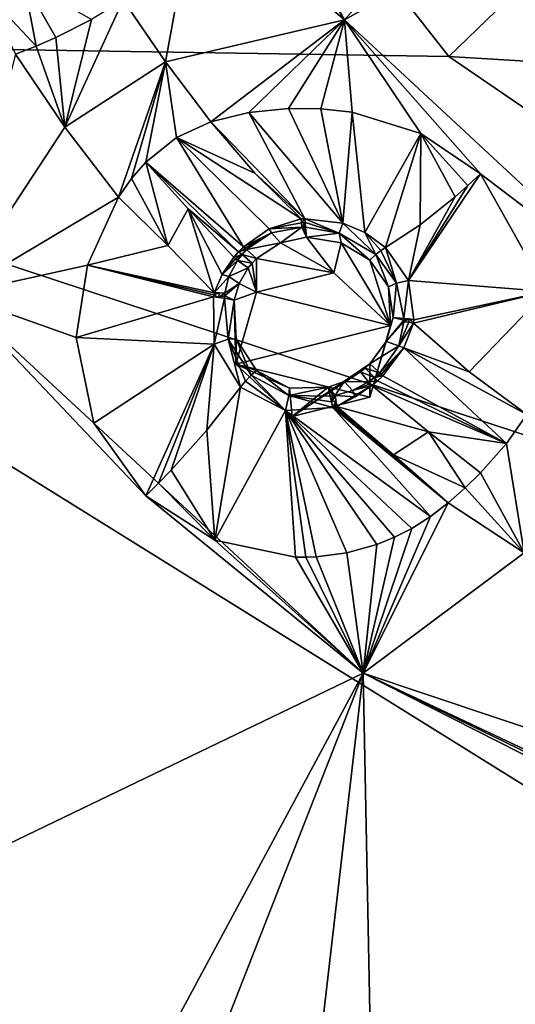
# Model space of a CAD drawing. Header units: millimetres. Extents: x -198 to 35, y -266 to 413.
# Tile 23 of 98: x -66.69 to -60.52, y -229.35 to -217.09. Entities that reach past the tile are written whole.
import ezdxf

# ---------------------------------------------------------------- set-up
doc = ezdxf.new("R2010")
doc.units = ezdxf.units.MM
doc.header["$LTSCALE"] = 87.30003
for name, color, linetype in [('1038', 7, 'CONTINUOUS'), ('1039', 7, 'CONTINUOUS'), ('1042', 7, 'CONTINUOUS'), ('400', 7, 'CONTINUOUS'), ('401', 7, 'CONTINUOUS'), ('402', 7, 'CONTINUOUS'), ('403', 7, 'CONTINUOUS'), ('404', 7, 'CONTINUOUS'), ('405', 7, 'CONTINUOUS'), ('406', 7, 'CONTINUOUS'), ('407', 7, 'CONTINUOUS'), ('408', 7, 'CONTINUOUS'), ('409', 7, 'CONTINUOUS'), ('438', 7, 'CONTINUOUS'), ('439', 7, 'CONTINUOUS'), ('520', 7, 'CONTINUOUS'), ('521', 7, 'CONTINUOUS'), ('522', 7, 'CONTINUOUS'), ('523', 7, 'CONTINUOUS'), ('524', 7, 'CONTINUOUS'), ('525', 7, 'CONTINUOUS'), ('526', 7, 'CONTINUOUS'), ('527', 7, 'CONTINUOUS'), ('528', 7, 'CONTINUOUS'), ('529', 7, 'CONTINUOUS'), ('694', 7, 'CONTINUOUS'), ('695', 7, 'CONTINUOUS'), ('696', 7, 'CONTINUOUS'), ('697', 7, 'CONTINUOUS'), ('698', 7, 'CONTINUOUS'), ('699', 7, 'CONTINUOUS'), ('700', 7, 'CONTINUOUS'), ('701', 7, 'CONTINUOUS'), ('702', 7, 'CONTINUOUS'), ('703', 7, 'CONTINUOUS'), ('704', 7, 'CONTINUOUS'), ('705', 7, 'CONTINUOUS'), ('706', 7, 'CONTINUOUS'), ('707', 7, 'CONTINUOUS'), ('834', 7, 'CONTINUOUS'), ('876', 7, 'CONTINUOUS'), ('877', 7, 'CONTINUOUS'), ('989', 7, 'CONTINUOUS')]:
    doc.layers.add(name, color=color, linetype=linetype)

msp = doc.modelspace()

# ---------------------------------------------------------------- linework, layer by layer
at = {"layer": '1038', "linetype": 'Continuous'}
for points in [[(-64.646, -213.877, 100.116), (-62.647, -217.091, 101.418), (-65.062, -212.697, 99.642), (-64.646, -213.877, 100.116)], [(-64.646, -213.877, 100.116), (-64.494, -215.524, 100.785), (-62.647, -217.091, 101.418), (-64.646, -213.877, 100.116)], [(-64.494, -215.524, 100.785), (-65.401, -216.844, 101.645), (-64.876, -217.614, 101.956), (-64.494, -215.524, 100.785)], [(-62.647, -217.091, 101.418), (-64.494, -215.524, 100.785), (-64.876, -217.614, 101.956), (-62.647, -217.091, 101.418)], [(-64.31, -218.358, 102.257), (-62.647, -217.091, 101.418), (-64.876, -217.614, 101.956), (-64.31, -218.358, 102.257)], [(-64.31, -218.358, 102.257), (-63.838, -218.245, 102.059), (-62.647, -217.091, 101.418), (-64.31, -218.358, 102.257)], [(-63.838, -218.245, 102.059), (-63.345, -218.192, 101.938), (-62.647, -217.091, 101.418), (-63.838, -218.245, 102.059)], [(-63.345, -218.192, 101.938), (-62.942, -218.196, 101.891), (-62.647, -217.091, 101.418), (-63.345, -218.192, 101.938)], [(-62.942, -218.196, 101.891), (-62.552, -218.24, 101.883), (-62.647, -217.091, 101.418), (-62.942, -218.196, 101.891)], [(-62.552, -218.24, 101.883), (-61.696, -218.506, 101.98), (-62.647, -217.091, 101.418), (-62.552, -218.24, 101.883)], [(-61.696, -218.506, 101.98), (-60.95, -219.006, 102.188), (-62.647, -217.091, 101.418), (-61.696, -218.506, 101.98)], [(-60.95, -219.006, 102.188), (-58.886, -220.578, 102.826), (-62.647, -217.091, 101.418), (-60.95, -219.006, 102.188)], [(-60.95, -219.006, 102.188), (-60.129, -220.474, 102.785), (-58.886, -220.578, 102.826), (-60.95, -219.006, 102.188)]]:
    msp.add_3dface(points, dxfattribs=at)
at = {"layer": '1039', "linetype": 'Continuous'}
for points in [[(-66.743, -217.517, 101.814), (-67.501, -220.509, 102.373), (-66.128, -218.425, 102.181), (-66.743, -217.517, 101.814)], [(-67.501, -220.509, 102.373), (-65.459, -219.3, 102.535), (-66.128, -218.425, 102.181), (-67.501, -220.509, 102.373)], [(-65.846, -220.147, 102.537), (-65.459, -219.3, 102.535), (-67.501, -220.509, 102.373), (-65.846, -220.147, 102.537)], [(-65.986, -221.044, 102.711), (-65.846, -220.147, 102.537), (-67.501, -220.509, 102.373), (-65.986, -221.044, 102.711)], [(-65.122, -223.019, 103.392), (-65.766, -222.114, 103.047), (-67.501, -220.509, 102.373), (-65.122, -223.019, 103.392)], [(-65.122, -223.019, 103.392), (-67.501, -220.509, 102.373), (-62.413, -225.226, 104.279), (-65.122, -223.019, 103.392)], [(-65.766, -222.114, 103.047), (-65.986, -221.044, 102.711), (-67.501, -220.509, 102.373), (-65.766, -222.114, 103.047)], [(-64.259, -223.568, 103.63), (-65.122, -223.019, 103.392), (-62.413, -225.226, 104.279), (-64.259, -223.568, 103.63)], [(-61.353, -223.107, 104.073), (-61.573, -223.277, 104.022), (-62.413, -225.226, 104.279), (-61.353, -223.107, 104.073)], [(-61.353, -223.107, 104.073), (-62.413, -225.226, 104.279), (-60.409, -223.727, 104.324), (-61.353, -223.107, 104.073)], [(-61.573, -223.277, 104.022), (-61.805, -223.423, 103.978), (-62.413, -225.226, 104.279), (-61.573, -223.277, 104.022)], [(-61.805, -223.423, 103.978), (-62.021, -223.533, 103.943), (-62.413, -225.226, 104.279), (-61.805, -223.423, 103.978)], [(-62.021, -223.533, 103.943), (-62.242, -223.623, 103.912), (-62.413, -225.226, 104.279), (-62.021, -223.533, 103.943)], [(-63.256, -223.781, 103.789), (-64.259, -223.568, 103.63), (-62.413, -225.226, 104.279), (-63.256, -223.781, 103.789)], [(-62.242, -223.623, 103.912), (-62.616, -223.727, 103.866), (-62.413, -225.226, 104.279), (-62.242, -223.623, 103.912)], [(-63.127, -223.782, 103.805), (-63.256, -223.781, 103.789), (-62.413, -225.226, 104.279), (-63.127, -223.782, 103.805)], [(-62.999, -223.777, 103.82), (-63.127, -223.782, 103.805), (-62.413, -225.226, 104.279), (-62.999, -223.777, 103.82)], [(-62.616, -223.727, 103.866), (-62.999, -223.777, 103.82), (-62.413, -225.226, 104.279), (-62.616, -223.727, 103.866)], [(-62.413, -225.226, 104.279), (-59.18, -226.309, 104.81), (-60.409, -223.727, 104.324), (-62.413, -225.226, 104.279)], [(-57.677, -227.632, 105.255), (-58.559, -227.099, 105.057), (-62.413, -225.226, 104.279), (-57.677, -227.632, 105.255)], [(-57.677, -227.632, 105.255), (-62.413, -225.226, 104.279), (-56.001, -228.255, 105.503), (-57.677, -227.632, 105.255)], [(-58.559, -227.099, 105.057), (-59.18, -226.309, 104.81), (-62.413, -225.226, 104.279), (-58.559, -227.099, 105.057)]]:
    msp.add_3dface(points, dxfattribs=at)
at = {"layer": '1042', "linetype": 'Continuous'}
for points in [[(-65.401, -216.844, 101.645), (-65.796, -217.084, 101.849), (-66.128, -218.425, 102.181), (-65.401, -216.844, 101.645)], [(-64.876, -217.614, 101.956), (-65.401, -216.844, 101.645), (-66.128, -218.425, 102.181), (-64.876, -217.614, 101.956)], [(-65.796, -217.084, 101.849), (-66.243, -217.309, 101.91), (-66.128, -218.425, 102.181), (-65.796, -217.084, 101.849)], [(-66.488, -217.416, 101.883), (-66.743, -217.517, 101.814), (-66.128, -218.425, 102.181), (-66.488, -217.416, 101.883)], [(-66.243, -217.309, 101.91), (-66.488, -217.416, 101.883), (-66.128, -218.425, 102.181), (-66.243, -217.309, 101.91)], [(-65.459, -219.3, 102.535), (-64.876, -217.614, 101.956), (-66.128, -218.425, 102.181), (-65.459, -219.3, 102.535)], [(-65.459, -219.3, 102.535), (-65.298, -219.067, 102.551), (-64.876, -217.614, 101.956), (-65.459, -219.3, 102.535)], [(-65.298, -219.067, 102.551), (-65.122, -218.864, 102.538), (-64.876, -217.614, 101.956), (-65.298, -219.067, 102.551)], [(-65.122, -218.864, 102.538), (-64.74, -218.555, 102.443), (-64.876, -217.614, 101.956), (-65.122, -218.864, 102.538)], [(-64.74, -218.555, 102.443), (-64.31, -218.358, 102.257), (-64.876, -217.614, 101.956), (-64.74, -218.555, 102.443)], [(-60.375, -222.006, 103.731), (-60.626, -222.365, 103.982), (-60.409, -223.727, 104.324), (-60.375, -222.006, 103.731)], [(-60.626, -222.365, 103.982), (-60.95, -222.732, 104.101), (-60.409, -223.727, 104.324), (-60.626, -222.365, 103.982)], [(-60.95, -222.732, 104.101), (-61.143, -222.92, 104.107), (-60.409, -223.727, 104.324), (-60.95, -222.732, 104.101)], [(-61.143, -222.92, 104.107), (-61.353, -223.107, 104.073), (-60.409, -223.727, 104.324), (-61.143, -222.92, 104.107)]]:
    msp.add_3dface(points, dxfattribs=at)
at = {"layer": '400', "linetype": 'Continuous'}
msp.add_3dface([(-66.243, -217.309, 101.91), (-65.796, -217.084, 101.849), (-66.639, -216.606, 101.684), (-66.243, -217.309, 101.91)], dxfattribs=at)
at = {"layer": '401', "linetype": 'Continuous'}
for points in [[(-66.639, -216.606, 101.684), (-67.14, -216.718, 101.588), (-66.488, -217.416, 101.883), (-66.639, -216.606, 101.684)], [(-66.243, -217.309, 101.91), (-66.639, -216.606, 101.684), (-66.488, -217.416, 101.883), (-66.243, -217.309, 101.91)], [(-67.14, -216.718, 101.588), (-66.743, -217.517, 101.814), (-66.488, -217.416, 101.883), (-67.14, -216.718, 101.588)]]:
    msp.add_3dface(points, dxfattribs=at)
at = {"layer": '402', "linetype": 'Continuous'}
for points in [[(-64.36, -222.199, 103.388), (-64.259, -223.568, 103.63), (-63.941, -221.666, 103.59), (-64.36, -222.199, 103.388)], [(-63.941, -221.666, 103.59), (-64.259, -223.568, 103.63), (-63.381, -221.953, 103.746), (-63.941, -221.666, 103.59)], [(-64.259, -223.568, 103.63), (-63.256, -223.781, 103.789), (-63.381, -221.953, 103.746), (-64.259, -223.568, 103.63)], [(-63.381, -221.953, 103.746), (-61.573, -223.277, 104.022), (-62.79, -221.919, 103.863), (-63.381, -221.953, 103.746)], [(-61.805, -223.423, 103.978), (-61.573, -223.277, 104.022), (-63.381, -221.953, 103.746), (-61.805, -223.423, 103.978)], [(-62.021, -223.533, 103.943), (-61.805, -223.423, 103.978), (-63.381, -221.953, 103.746), (-62.021, -223.533, 103.943)], [(-62.242, -223.623, 103.912), (-62.021, -223.533, 103.943), (-63.381, -221.953, 103.746), (-62.242, -223.623, 103.912)], [(-62.616, -223.727, 103.866), (-62.242, -223.623, 103.912), (-63.381, -221.953, 103.746), (-62.616, -223.727, 103.866)], [(-62.999, -223.777, 103.82), (-62.616, -223.727, 103.866), (-63.381, -221.953, 103.746), (-62.999, -223.777, 103.82)], [(-63.127, -223.782, 103.805), (-62.999, -223.777, 103.82), (-63.381, -221.953, 103.746), (-63.127, -223.782, 103.805)], [(-63.256, -223.781, 103.789), (-63.127, -223.782, 103.805), (-63.381, -221.953, 103.746), (-63.256, -223.781, 103.789)], [(-62.79, -221.919, 103.863), (-61.353, -223.107, 104.073), (-62.765, -221.912, 103.867), (-62.79, -221.919, 103.863)], [(-61.573, -223.277, 104.022), (-61.353, -223.107, 104.073), (-62.79, -221.919, 103.863), (-61.573, -223.277, 104.022)], [(-62.74, -221.905, 103.872), (-62.765, -221.912, 103.867), (-62.035, -222.506, 103.927), (-62.74, -221.905, 103.872)], [(-62.765, -221.912, 103.867), (-61.353, -223.107, 104.073), (-62.035, -222.506, 103.927), (-62.765, -221.912, 103.867)], [(-64.804, -222.697, 103.339), (-64.259, -223.568, 103.63), (-64.36, -222.199, 103.388), (-64.804, -222.697, 103.339)], [(-64.961, -222.86, 103.357), (-64.259, -223.568, 103.63), (-64.804, -222.697, 103.339), (-64.961, -222.86, 103.357)], [(-65.122, -223.019, 103.392), (-64.259, -223.568, 103.63), (-64.961, -222.86, 103.357), (-65.122, -223.019, 103.392)]]:
    msp.add_3dface(points, dxfattribs=at)
at = {"layer": '403', "linetype": 'Continuous'}
for points in [[(-65.459, -219.3, 102.535), (-65.846, -220.147, 102.537), (-64.847, -219.898, 102.873), (-65.459, -219.3, 102.535)], [(-64.847, -219.898, 102.873), (-65.846, -220.147, 102.537), (-64.269, -220.488, 103.299), (-64.847, -219.898, 102.873)], [(-65.846, -220.147, 102.537), (-65.986, -221.044, 102.711), (-64.279, -220.539, 103.305), (-65.846, -220.147, 102.537)], [(-64.269, -220.488, 103.299), (-65.846, -220.147, 102.537), (-64.274, -220.513, 103.302), (-64.269, -220.488, 103.299)], [(-64.274, -220.513, 103.302), (-65.846, -220.147, 102.537), (-64.279, -220.539, 103.305), (-64.274, -220.513, 103.302)], [(-64.279, -220.539, 103.305), (-65.986, -221.044, 102.711), (-64.268, -221.128, 103.413), (-64.279, -220.539, 103.305)], [(-65.986, -221.044, 102.711), (-65.766, -222.114, 103.047), (-64.268, -221.128, 103.413), (-65.986, -221.044, 102.711)], [(-65.766, -222.114, 103.047), (-65.122, -223.019, 103.392), (-64.268, -221.128, 103.413), (-65.766, -222.114, 103.047)], [(-65.122, -223.019, 103.392), (-64.961, -222.86, 103.357), (-64.268, -221.128, 103.413), (-65.122, -223.019, 103.392)], [(-64.961, -222.86, 103.357), (-64.804, -222.697, 103.339), (-64.268, -221.128, 103.413), (-64.961, -222.86, 103.357)], [(-64.804, -222.697, 103.339), (-64.36, -222.199, 103.388), (-64.268, -221.128, 103.413), (-64.804, -222.697, 103.339)], [(-64.36, -222.199, 103.388), (-63.941, -221.666, 103.59), (-64.268, -221.128, 103.413), (-64.36, -222.199, 103.388)]]:
    msp.add_3dface(points, dxfattribs=at)
at = {"layer": '404', "linetype": 'Continuous'}
for points in [[(-63.838, -218.245, 102.059), (-64.31, -218.358, 102.257), (-63.14, -219.567, 103.017), (-63.838, -218.245, 102.059)], [(-63.345, -218.192, 101.938), (-63.838, -218.245, 102.059), (-62.667, -219.623, 102.982), (-63.345, -218.192, 101.938)], [(-62.667, -219.623, 102.982), (-63.838, -218.245, 102.059), (-63.14, -219.567, 103.017), (-62.667, -219.623, 102.982)], [(-62.942, -218.196, 101.891), (-63.345, -218.192, 101.938), (-62.667, -219.623, 102.982), (-62.942, -218.196, 101.891)], [(-62.552, -218.24, 101.883), (-62.942, -218.196, 101.891), (-62.667, -219.623, 102.982), (-62.552, -218.24, 101.883)], [(-62.392, -219.739, 103.011), (-62.552, -218.24, 101.883), (-62.667, -219.623, 102.982), (-62.392, -219.739, 103.011)], [(-61.696, -218.506, 101.98), (-62.552, -218.24, 101.883), (-62.392, -219.739, 103.011), (-61.696, -218.506, 101.98)], [(-63.14, -219.567, 103.017), (-64.31, -218.358, 102.257), (-63.764, -218.999, 102.587), (-63.14, -219.567, 103.017)], [(-62.136, -219.924, 103.08), (-61.696, -218.506, 101.98), (-62.392, -219.739, 103.011), (-62.136, -219.924, 103.08)], [(-61.703, -219.642, 102.624), (-61.696, -218.506, 101.98), (-62.136, -219.924, 103.08), (-61.703, -219.642, 102.624)], [(-61.268, -219.295, 102.322), (-61.696, -218.506, 101.98), (-61.703, -219.642, 102.624), (-61.268, -219.295, 102.322)], [(-60.95, -219.006, 102.188), (-61.696, -218.506, 101.98), (-61.11, -219.154, 102.246), (-60.95, -219.006, 102.188)], [(-61.11, -219.154, 102.246), (-61.696, -218.506, 101.98), (-61.268, -219.295, 102.322), (-61.11, -219.154, 102.246)], [(-63.184, -219.569, 103.024), (-63.14, -219.567, 103.017), (-63.764, -218.999, 102.587), (-63.184, -219.569, 103.024)]]:
    msp.add_3dface(points, dxfattribs=at)
at = {"layer": '405', "linetype": 'Continuous'}
for points in [[(-60.95, -219.006, 102.188), (-61.11, -219.154, 102.246), (-61.847, -220.335, 103.264), (-60.95, -219.006, 102.188)], [(-60.129, -220.474, 102.785), (-60.95, -219.006, 102.188), (-61.847, -220.335, 103.264), (-60.129, -220.474, 102.785)], [(-61.11, -219.154, 102.246), (-61.268, -219.295, 102.322), (-61.847, -220.335, 103.264), (-61.11, -219.154, 102.246)], [(-61.268, -219.295, 102.322), (-61.703, -219.642, 102.624), (-61.847, -220.335, 103.264), (-61.268, -219.295, 102.322)], [(-61.703, -219.642, 102.624), (-62.136, -219.924, 103.08), (-61.847, -220.335, 103.264), (-61.703, -219.642, 102.624)], [(-61.781, -220.827, 103.526), (-60.129, -220.474, 102.785), (-61.847, -220.335, 103.264), (-61.781, -220.827, 103.526)], [(-61.094, -221.475, 103.587), (-60.129, -220.474, 102.785), (-61.785, -220.866, 103.548), (-61.094, -221.475, 103.587)], [(-61.785, -220.866, 103.548), (-60.129, -220.474, 102.785), (-61.781, -220.827, 103.526), (-61.785, -220.866, 103.548)], [(-60.375, -222.006, 103.731), (-60.129, -220.474, 102.785), (-61.094, -221.475, 103.587), (-60.375, -222.006, 103.731)]]:
    msp.add_3dface(points, dxfattribs=at)
at = {"layer": '406', "linetype": 'Continuous'}
for points in [[(-63.764, -218.999, 102.587), (-64.31, -218.358, 102.257), (-64.74, -218.555, 102.443), (-63.764, -218.999, 102.587)], [(-64.74, -218.555, 102.443), (-65.122, -218.864, 102.538), (-63.903, -219.916, 103.186), (-64.74, -218.555, 102.443)], [(-63.184, -219.569, 103.024), (-63.764, -218.999, 102.587), (-64.74, -218.555, 102.443), (-63.184, -219.569, 103.024)], [(-63.184, -219.569, 103.024), (-64.74, -218.555, 102.443), (-63.582, -219.691, 103.11), (-63.184, -219.569, 103.024)], [(-63.582, -219.691, 103.11), (-64.74, -218.555, 102.443), (-63.903, -219.916, 103.186), (-63.582, -219.691, 103.11)], [(-63.903, -219.916, 103.186), (-65.122, -218.864, 102.538), (-63.965, -219.978, 103.204), (-63.903, -219.916, 103.186)], [(-63.965, -219.978, 103.204), (-65.122, -218.864, 102.538), (-64.593, -219.445, 102.831), (-63.965, -219.978, 103.204)], [(-64.026, -220.047, 103.222), (-63.965, -219.978, 103.204), (-64.593, -219.445, 102.831), (-64.026, -220.047, 103.222)]]:
    msp.add_3dface(points, dxfattribs=at)
at = {"layer": '407', "linetype": 'Continuous'}
for points in [[(-64.847, -219.898, 102.873), (-65.122, -218.864, 102.538), (-65.298, -219.067, 102.551), (-64.847, -219.898, 102.873)], [(-65.122, -218.864, 102.538), (-64.847, -219.898, 102.873), (-64.593, -219.445, 102.831), (-65.122, -218.864, 102.538)], [(-65.459, -219.3, 102.535), (-64.847, -219.898, 102.873), (-65.298, -219.067, 102.551), (-65.459, -219.3, 102.535)], [(-64.847, -219.898, 102.873), (-64.269, -220.488, 103.299), (-64.593, -219.445, 102.831), (-64.847, -219.898, 102.873)], [(-64.593, -219.445, 102.831), (-64.269, -220.488, 103.299), (-64.168, -220.26, 103.27), (-64.593, -219.445, 102.831)], [(-64.026, -220.047, 103.222), (-64.593, -219.445, 102.831), (-64.168, -220.26, 103.27), (-64.026, -220.047, 103.222)]]:
    msp.add_3dface(points, dxfattribs=at)
at = {"layer": '408', "linetype": 'Continuous'}
for points in [[(-61.094, -221.475, 103.587), (-61.785, -220.866, 103.548), (-61.905, -221.175, 103.708), (-61.094, -221.475, 103.587)], [(-62.168, -221.525, 103.836), (-60.626, -222.365, 103.982), (-61.905, -221.175, 103.708), (-62.168, -221.525, 103.836)], [(-60.375, -222.006, 103.731), (-61.094, -221.475, 103.587), (-61.905, -221.175, 103.708), (-60.375, -222.006, 103.731)], [(-60.626, -222.365, 103.982), (-60.375, -222.006, 103.731), (-61.905, -221.175, 103.708), (-60.626, -222.365, 103.982)], [(-62.304, -221.644, 103.868), (-60.626, -222.365, 103.982), (-62.234, -221.587, 103.854), (-62.304, -221.644, 103.868)], [(-62.234, -221.587, 103.854), (-60.626, -222.365, 103.982), (-62.168, -221.525, 103.836), (-62.234, -221.587, 103.854)], [(-61.598, -222.222, 103.953), (-60.626, -222.365, 103.982), (-62.304, -221.644, 103.868), (-61.598, -222.222, 103.953)], [(-60.95, -222.732, 104.101), (-60.626, -222.365, 103.982), (-61.598, -222.222, 103.953), (-60.95, -222.732, 104.101)]]:
    msp.add_3dface(points, dxfattribs=at)
at = {"layer": '409', "linetype": 'Continuous'}
for points in [[(-62.74, -221.905, 103.872), (-61.598, -222.222, 103.953), (-62.304, -221.644, 103.868), (-62.74, -221.905, 103.872)], [(-62.74, -221.905, 103.872), (-62.304, -221.644, 103.868), (-62.512, -221.785, 103.888), (-62.74, -221.905, 103.872)], [(-62.74, -221.905, 103.872), (-62.035, -222.506, 103.927), (-61.598, -222.222, 103.953), (-62.74, -221.905, 103.872)], [(-61.598, -222.222, 103.953), (-62.035, -222.506, 103.927), (-61.143, -222.92, 104.107), (-61.598, -222.222, 103.953)], [(-60.95, -222.732, 104.101), (-61.598, -222.222, 103.953), (-61.143, -222.92, 104.107), (-60.95, -222.732, 104.101)], [(-62.035, -222.506, 103.927), (-61.353, -223.107, 104.073), (-61.143, -222.92, 104.107), (-62.035, -222.506, 103.927)]]:
    msp.add_3dface(points, dxfattribs=at)
at = {"layer": '438', "linetype": 'Continuous'}
for points in [[(-63.796, -220.119, 103.266), (-63.844, -220.178, 103.281), (-63.743, -220.48, 102.22), (-63.796, -220.119, 103.266)], [(-63.743, -220.063, 103.251), (-63.796, -220.119, 103.266), (-63.743, -220.48, 102.22), (-63.743, -220.063, 103.251)], [(-63.844, -220.178, 103.281), (-63.957, -220.374, 103.326), (-63.743, -220.48, 102.22), (-63.844, -220.178, 103.281)], [(-63.957, -220.374, 103.326), (-64.018, -220.579, 103.359), (-63.743, -220.48, 102.22), (-63.957, -220.374, 103.326)], [(-63.743, -220.48, 102.22), (-64.018, -220.579, 103.359), (-64.001, -221.376, 102.582), (-63.743, -220.48, 102.22)], [(-64.018, -220.579, 103.359), (-63.993, -221.061, 103.447), (-64.001, -221.376, 102.582), (-64.018, -220.579, 103.359)], [(-63.993, -221.061, 103.447), (-63.743, -221.457, 103.578), (-64.001, -221.376, 102.582), (-63.993, -221.061, 103.447)], [(-63.743, -221.457, 103.578), (-63.329, -221.678, 103.696), (-64.001, -221.376, 102.582), (-63.743, -221.457, 103.578)], [(-64.001, -221.376, 102.582), (-63.329, -221.678, 103.696), (-63.296, -222.031, 102.846), (-64.001, -221.376, 102.582)], [(-62.329, -221.374, 103.781), (-62.329, -221.791, 102.749), (-63.296, -222.031, 102.846), (-62.329, -221.374, 103.781)], [(-62.387, -221.427, 103.795), (-62.329, -221.374, 103.781), (-63.296, -222.031, 102.846), (-62.387, -221.427, 103.795)], [(-62.447, -221.474, 103.805), (-62.387, -221.427, 103.795), (-63.296, -222.031, 102.846), (-62.447, -221.474, 103.805)], [(-62.649, -221.592, 103.817), (-62.447, -221.474, 103.805), (-63.296, -222.031, 102.846), (-62.649, -221.592, 103.817)], [(-62.848, -221.664, 103.798), (-62.649, -221.592, 103.817), (-63.296, -222.031, 102.846), (-62.848, -221.664, 103.798)], [(-63.329, -221.678, 103.696), (-62.848, -221.664, 103.798), (-63.296, -222.031, 102.846), (-63.329, -221.678, 103.696)]]:
    msp.add_3dface(points, dxfattribs=at)
at = {"layer": '439', "linetype": 'Continuous'}
for points in [[(-63.442, -219.866, 103.188), (-63.743, -220.063, 103.251), (-62.777, -220.241, 102.123), (-63.442, -219.866, 103.188)], [(-63.119, -219.796, 103.139), (-63.442, -219.866, 103.188), (-62.777, -220.241, 102.123), (-63.119, -219.796, 103.139)], [(-62.689, -219.866, 103.124), (-63.119, -219.796, 103.139), (-62.777, -220.241, 102.123), (-62.689, -219.866, 103.124)], [(-62.071, -220.895, 102.387), (-62.689, -219.866, 103.124), (-62.777, -220.241, 102.123), (-62.071, -220.895, 102.387)], [(-62.329, -220.084, 103.2), (-62.689, -219.866, 103.124), (-62.071, -220.895, 102.387), (-62.329, -220.084, 103.2)], [(-63.743, -220.063, 103.251), (-63.743, -220.48, 102.22), (-62.777, -220.241, 102.123), (-63.743, -220.063, 103.251)], [(-62.098, -220.413, 103.345), (-62.329, -220.084, 103.2), (-62.071, -220.895, 102.387), (-62.098, -220.413, 103.345)], [(-62.04, -220.797, 103.543), (-62.098, -220.413, 103.345), (-62.071, -220.895, 102.387), (-62.04, -220.797, 103.543)], [(-62.04, -220.797, 103.543), (-62.329, -221.791, 102.749), (-62.126, -221.097, 103.686), (-62.04, -220.797, 103.543)], [(-62.329, -221.791, 102.749), (-62.04, -220.797, 103.543), (-62.071, -220.895, 102.387), (-62.329, -221.791, 102.749)], [(-62.329, -221.791, 102.749), (-62.329, -221.374, 103.781), (-62.126, -221.097, 103.686), (-62.329, -221.791, 102.749)]]:
    msp.add_3dface(points, dxfattribs=at)
at = {"layer": '520', "linetype": 'Continuous'}
for points in [[(-62.04, -220.797, 103.543), (-62.126, -221.097, 103.686), (-61.905, -220.83, 103.559), (-62.04, -220.797, 103.543)], [(-61.905, -220.83, 103.559), (-62.126, -221.097, 103.686), (-61.906, -220.851, 103.571), (-61.905, -220.83, 103.559)], [(-61.906, -220.851, 103.571), (-62.126, -221.097, 103.686), (-61.969, -221.149, 103.706), (-61.906, -220.851, 103.571)], [(-61.905, -220.808, 103.548), (-62.04, -220.797, 103.543), (-61.905, -220.83, 103.559), (-61.905, -220.808, 103.548)], [(-62.126, -221.097, 103.686), (-62.329, -221.374, 103.781), (-61.969, -221.149, 103.706), (-62.126, -221.097, 103.686)], [(-61.969, -221.149, 103.706), (-62.329, -221.374, 103.781), (-62.207, -221.487, 103.827), (-61.969, -221.149, 103.706)]]:
    msp.add_3dface(points, dxfattribs=at)
at = {"layer": '521', "linetype": 'Continuous'}
for points in [[(-62.329, -220.084, 103.2), (-62.098, -220.413, 103.345), (-62.254, -220.014, 103.171), (-62.329, -220.084, 103.2)], [(-62.254, -220.014, 103.171), (-62.098, -220.413, 103.345), (-61.996, -220.37, 103.327), (-62.254, -220.014, 103.171)], [(-62.098, -220.413, 103.345), (-62.04, -220.797, 103.543), (-61.996, -220.37, 103.327), (-62.098, -220.413, 103.345)], [(-62.04, -220.797, 103.543), (-61.905, -220.808, 103.548), (-61.996, -220.37, 103.327), (-62.04, -220.797, 103.543)]]:
    msp.add_3dface(points, dxfattribs=at)
at = {"layer": '522', "linetype": 'Continuous'}
for points in [[(-63.13, -219.672, 103.089), (-63.119, -219.796, 103.139), (-62.712, -219.745, 103.079), (-63.13, -219.672, 103.089)], [(-63.119, -219.796, 103.139), (-62.689, -219.866, 103.124), (-62.712, -219.745, 103.079), (-63.119, -219.796, 103.139)], [(-62.689, -219.866, 103.124), (-62.329, -220.084, 103.2), (-62.712, -219.745, 103.079), (-62.689, -219.866, 103.124)], [(-62.329, -220.084, 103.2), (-62.254, -220.014, 103.171), (-62.712, -219.745, 103.079), (-62.329, -220.084, 103.2)]]:
    msp.add_3dface(points, dxfattribs=at)
at = {"layer": '523', "linetype": 'Continuous'}
for points in [[(-63.865, -219.95, 103.206), (-63.442, -219.866, 103.188), (-63.556, -219.743, 103.138), (-63.865, -219.95, 103.206)], [(-63.556, -219.743, 103.138), (-63.442, -219.866, 103.188), (-63.179, -219.67, 103.094), (-63.556, -219.743, 103.138)], [(-63.442, -219.866, 103.188), (-63.119, -219.796, 103.139), (-63.179, -219.67, 103.094), (-63.442, -219.866, 103.188)], [(-63.179, -219.67, 103.094), (-63.119, -219.796, 103.139), (-63.155, -219.671, 103.091), (-63.179, -219.67, 103.094)], [(-63.119, -219.796, 103.139), (-63.13, -219.672, 103.089), (-63.155, -219.671, 103.091), (-63.119, -219.796, 103.139)], [(-63.743, -220.063, 103.251), (-63.442, -219.866, 103.188), (-63.865, -219.95, 103.206), (-63.743, -220.063, 103.251)]]:
    msp.add_3dface(points, dxfattribs=at)
at = {"layer": '524', "linetype": 'Continuous'}
for points in [[(-63.743, -220.063, 103.251), (-63.865, -219.95, 103.206), (-63.922, -220.011, 103.223), (-63.743, -220.063, 103.251)], [(-63.98, -220.086, 103.244), (-63.796, -220.119, 103.266), (-63.922, -220.011, 103.223), (-63.98, -220.086, 103.244)], [(-63.844, -220.178, 103.281), (-63.796, -220.119, 103.266), (-63.98, -220.086, 103.244), (-63.844, -220.178, 103.281)], [(-63.796, -220.119, 103.266), (-63.743, -220.063, 103.251), (-63.922, -220.011, 103.223), (-63.796, -220.119, 103.266)]]:
    msp.add_3dface(points, dxfattribs=at)
at = {"layer": '525', "linetype": 'Continuous'}
for points in [[(-63.844, -220.178, 103.281), (-63.98, -220.086, 103.244), (-64.087, -220.288, 103.296), (-63.844, -220.178, 103.281)], [(-63.957, -220.374, 103.326), (-63.844, -220.178, 103.281), (-64.087, -220.288, 103.296), (-63.957, -220.374, 103.326)], [(-64.135, -220.493, 103.341), (-63.957, -220.374, 103.326), (-64.087, -220.288, 103.296), (-64.135, -220.493, 103.341)], [(-64.018, -220.579, 103.359), (-63.957, -220.374, 103.326), (-64.138, -220.525, 103.346), (-64.018, -220.579, 103.359)], [(-64.138, -220.525, 103.346), (-63.957, -220.374, 103.326), (-64.135, -220.493, 103.341), (-64.138, -220.525, 103.346)], [(-64.141, -220.558, 103.351), (-64.018, -220.579, 103.359), (-64.138, -220.525, 103.346), (-64.141, -220.558, 103.351)]]:
    msp.add_3dface(points, dxfattribs=at)
at = {"layer": '526', "linetype": 'Continuous'}
for points in [[(-64.018, -220.579, 103.359), (-64.141, -220.558, 103.351), (-64.093, -221.067, 103.452), (-64.018, -220.579, 103.359)], [(-63.993, -221.061, 103.447), (-64.018, -220.579, 103.359), (-64.093, -221.067, 103.452), (-63.993, -221.061, 103.447)], [(-63.808, -221.516, 103.602), (-63.993, -221.061, 103.447), (-64.093, -221.067, 103.452), (-63.808, -221.516, 103.602)], [(-63.743, -221.457, 103.578), (-63.993, -221.061, 103.447), (-63.808, -221.516, 103.602), (-63.743, -221.457, 103.578)]]:
    msp.add_3dface(points, dxfattribs=at)
at = {"layer": '527', "linetype": 'Continuous'}
for points in [[(-63.743, -221.457, 103.578), (-63.808, -221.516, 103.602), (-63.338, -221.769, 103.735), (-63.743, -221.457, 103.578)], [(-63.329, -221.678, 103.696), (-63.743, -221.457, 103.578), (-63.338, -221.769, 103.735), (-63.329, -221.678, 103.696)], [(-62.848, -221.664, 103.798), (-63.329, -221.678, 103.696), (-63.338, -221.769, 103.735), (-62.848, -221.664, 103.798)], [(-62.825, -221.778, 103.844), (-62.848, -221.664, 103.798), (-63.338, -221.769, 103.735), (-62.825, -221.778, 103.844)]]:
    msp.add_3dface(points, dxfattribs=at)
at = {"layer": '528', "linetype": 'Continuous'}
for points in [[(-62.447, -221.474, 103.805), (-62.649, -221.592, 103.817), (-62.348, -221.599, 103.856), (-62.447, -221.474, 103.805)], [(-62.649, -221.592, 103.817), (-62.848, -221.664, 103.798), (-62.761, -221.767, 103.855), (-62.649, -221.592, 103.817)], [(-62.547, -221.706, 103.87), (-62.649, -221.592, 103.817), (-62.761, -221.767, 103.855), (-62.547, -221.706, 103.87)], [(-62.348, -221.599, 103.856), (-62.649, -221.592, 103.817), (-62.547, -221.706, 103.87), (-62.348, -221.599, 103.856)], [(-62.848, -221.664, 103.798), (-62.825, -221.778, 103.844), (-62.792, -221.772, 103.85), (-62.848, -221.664, 103.798)], [(-62.761, -221.767, 103.855), (-62.848, -221.664, 103.798), (-62.792, -221.772, 103.85), (-62.761, -221.767, 103.855)]]:
    msp.add_3dface(points, dxfattribs=at)
at = {"layer": '529', "linetype": 'Continuous'}
for points in [[(-62.387, -221.427, 103.795), (-62.447, -221.474, 103.805), (-62.272, -221.544, 103.842), (-62.387, -221.427, 103.795)], [(-62.447, -221.474, 103.805), (-62.348, -221.599, 103.856), (-62.272, -221.544, 103.842), (-62.447, -221.474, 103.805)], [(-62.329, -221.374, 103.781), (-62.387, -221.427, 103.795), (-62.207, -221.487, 103.827), (-62.329, -221.374, 103.781)], [(-62.207, -221.487, 103.827), (-62.387, -221.427, 103.795), (-62.272, -221.544, 103.842), (-62.207, -221.487, 103.827)]]:
    msp.add_3dface(points, dxfattribs=at)
at = {"layer": '694', "linetype": 'Continuous'}
for points in [[(-62.254, -220.014, 103.171), (-61.996, -220.37, 103.327), (-62.192, -219.962, 103.136), (-62.254, -220.014, 103.171)], [(-61.996, -220.37, 103.327), (-62.136, -219.924, 103.08), (-62.192, -219.962, 103.136), (-61.996, -220.37, 103.327)], [(-61.847, -220.335, 103.264), (-62.136, -219.924, 103.08), (-61.996, -220.37, 103.327), (-61.847, -220.335, 103.264)], [(-61.905, -220.808, 103.548), (-61.847, -220.335, 103.264), (-61.996, -220.37, 103.327), (-61.905, -220.808, 103.548)], [(-61.781, -220.827, 103.526), (-61.847, -220.335, 103.264), (-61.905, -220.808, 103.548), (-61.781, -220.827, 103.526)], [(-61.781, -220.827, 103.526), (-61.905, -220.808, 103.548), (-61.841, -220.814, 103.543), (-61.781, -220.827, 103.526)]]:
    msp.add_3dface(points, dxfattribs=at)
at = {"layer": '695', "linetype": 'Continuous'}
for points in [[(-62.667, -219.623, 102.982), (-63.14, -219.567, 103.017), (-62.712, -219.745, 103.079), (-62.667, -219.623, 102.982)], [(-62.712, -219.745, 103.079), (-63.14, -219.567, 103.017), (-63.134, -219.615, 103.058), (-62.712, -219.745, 103.079)], [(-63.13, -219.672, 103.089), (-62.712, -219.745, 103.079), (-63.134, -219.615, 103.058), (-63.13, -219.672, 103.089)], [(-62.254, -220.014, 103.171), (-62.667, -219.623, 102.982), (-62.712, -219.745, 103.079), (-62.254, -220.014, 103.171)], [(-62.392, -219.739, 103.011), (-62.667, -219.623, 102.982), (-62.254, -220.014, 103.171), (-62.392, -219.739, 103.011)], [(-62.136, -219.924, 103.08), (-62.392, -219.739, 103.011), (-62.192, -219.962, 103.136), (-62.136, -219.924, 103.08)], [(-62.392, -219.739, 103.011), (-62.254, -220.014, 103.171), (-62.192, -219.962, 103.136), (-62.392, -219.739, 103.011)]]:
    msp.add_3dface(points, dxfattribs=at)
at = {"layer": '696', "linetype": 'Continuous'}
for points in [[(-63.14, -219.567, 103.017), (-63.184, -219.569, 103.024), (-63.181, -219.616, 103.064), (-63.14, -219.567, 103.017)], [(-63.134, -219.615, 103.058), (-63.14, -219.567, 103.017), (-63.181, -219.616, 103.064), (-63.134, -219.615, 103.058)], [(-63.179, -219.67, 103.094), (-63.134, -219.615, 103.058), (-63.181, -219.616, 103.064), (-63.179, -219.67, 103.094)], [(-63.179, -219.67, 103.094), (-63.155, -219.671, 103.091), (-63.134, -219.615, 103.058), (-63.179, -219.67, 103.094)], [(-63.155, -219.671, 103.091), (-63.13, -219.672, 103.089), (-63.134, -219.615, 103.058), (-63.155, -219.671, 103.091)]]:
    msp.add_3dface(points, dxfattribs=at)
at = {"layer": '697', "linetype": 'Continuous'}
for points in [[(-63.184, -219.569, 103.024), (-63.582, -219.691, 103.11), (-63.181, -219.616, 103.064), (-63.184, -219.569, 103.024)], [(-63.582, -219.691, 103.11), (-63.179, -219.67, 103.094), (-63.181, -219.616, 103.064), (-63.582, -219.691, 103.11)], [(-63.582, -219.691, 103.11), (-63.903, -219.916, 103.186), (-63.556, -219.743, 103.138), (-63.582, -219.691, 103.11)], [(-63.556, -219.743, 103.138), (-63.903, -219.916, 103.186), (-63.884, -219.932, 103.197), (-63.556, -219.743, 103.138)], [(-63.865, -219.95, 103.206), (-63.556, -219.743, 103.138), (-63.884, -219.932, 103.197), (-63.865, -219.95, 103.206)], [(-63.582, -219.691, 103.11), (-63.556, -219.743, 103.138), (-63.179, -219.67, 103.094), (-63.582, -219.691, 103.11)]]:
    msp.add_3dface(points, dxfattribs=at)
at = {"layer": '698', "linetype": 'Continuous'}
for points in [[(-63.965, -219.978, 103.204), (-64.026, -220.047, 103.222), (-63.922, -220.011, 103.223), (-63.965, -219.978, 103.204)], [(-63.903, -219.916, 103.186), (-63.965, -219.978, 103.204), (-63.884, -219.932, 103.197), (-63.903, -219.916, 103.186)], [(-63.965, -219.978, 103.204), (-63.865, -219.95, 103.206), (-63.884, -219.932, 103.197), (-63.965, -219.978, 103.204)], [(-63.865, -219.95, 103.206), (-63.965, -219.978, 103.204), (-63.922, -220.011, 103.223), (-63.865, -219.95, 103.206)], [(-63.922, -220.011, 103.223), (-64.026, -220.047, 103.222), (-64.003, -220.066, 103.235), (-63.922, -220.011, 103.223)], [(-63.98, -220.086, 103.244), (-63.922, -220.011, 103.223), (-64.003, -220.066, 103.235), (-63.98, -220.086, 103.244)]]:
    msp.add_3dface(points, dxfattribs=at)
at = {"layer": '699', "linetype": 'Continuous'}
for points in [[(-64.026, -220.047, 103.222), (-64.168, -220.26, 103.27), (-64.003, -220.066, 103.235), (-64.026, -220.047, 103.222)], [(-64.168, -220.26, 103.27), (-63.98, -220.086, 103.244), (-64.003, -220.066, 103.235), (-64.168, -220.26, 103.27)], [(-63.98, -220.086, 103.244), (-64.168, -220.26, 103.27), (-64.087, -220.288, 103.296), (-63.98, -220.086, 103.244)], [(-64.168, -220.26, 103.27), (-64.269, -220.488, 103.299), (-64.087, -220.288, 103.296), (-64.168, -220.26, 103.27)], [(-64.269, -220.488, 103.299), (-64.135, -220.493, 103.341), (-64.087, -220.288, 103.296), (-64.269, -220.488, 103.299)], [(-64.135, -220.493, 103.341), (-64.269, -220.488, 103.299), (-64.204, -220.489, 103.328), (-64.135, -220.493, 103.341)]]:
    msp.add_3dface(points, dxfattribs=at)
at = {"layer": '700', "linetype": 'Continuous'}
for points in [[(-64.269, -220.488, 103.299), (-64.274, -220.513, 103.302), (-64.204, -220.489, 103.328), (-64.269, -220.488, 103.299)], [(-64.204, -220.489, 103.328), (-64.274, -220.513, 103.302), (-64.213, -220.547, 103.337), (-64.204, -220.489, 103.328)], [(-64.135, -220.493, 103.341), (-64.204, -220.489, 103.328), (-64.213, -220.547, 103.337), (-64.135, -220.493, 103.341)], [(-64.138, -220.525, 103.346), (-64.135, -220.493, 103.341), (-64.213, -220.547, 103.337), (-64.138, -220.525, 103.346)], [(-64.274, -220.513, 103.302), (-64.279, -220.539, 103.305), (-64.213, -220.547, 103.337), (-64.274, -220.513, 103.302)], [(-64.141, -220.558, 103.351), (-64.138, -220.525, 103.346), (-64.213, -220.547, 103.337), (-64.141, -220.558, 103.351)]]:
    msp.add_3dface(points, dxfattribs=at)
at = {"layer": '701', "linetype": 'Continuous'}
for points in [[(-64.279, -220.539, 103.305), (-64.268, -221.128, 103.413), (-64.141, -220.558, 103.351), (-64.279, -220.539, 103.305)], [(-64.279, -220.539, 103.305), (-64.141, -220.558, 103.351), (-64.213, -220.547, 103.337), (-64.279, -220.539, 103.305)], [(-64.141, -220.558, 103.351), (-64.268, -221.128, 103.413), (-64.093, -221.067, 103.452), (-64.141, -220.558, 103.351)], [(-64.268, -221.128, 103.413), (-63.941, -221.666, 103.59), (-64.093, -221.067, 103.452), (-64.268, -221.128, 103.413)], [(-64.093, -221.067, 103.452), (-63.941, -221.666, 103.59), (-63.879, -221.589, 103.612), (-64.093, -221.067, 103.452)], [(-63.808, -221.516, 103.602), (-64.093, -221.067, 103.452), (-63.879, -221.589, 103.612), (-63.808, -221.516, 103.602)]]:
    msp.add_3dface(points, dxfattribs=at)
at = {"layer": '702', "linetype": 'Continuous'}
for points in [[(-63.941, -221.666, 103.59), (-63.381, -221.953, 103.746), (-63.879, -221.589, 103.612), (-63.941, -221.666, 103.59)], [(-63.381, -221.953, 103.746), (-63.808, -221.516, 103.602), (-63.879, -221.589, 103.612), (-63.381, -221.953, 103.746)], [(-63.808, -221.516, 103.602), (-63.381, -221.953, 103.746), (-63.338, -221.769, 103.735), (-63.808, -221.516, 103.602)], [(-63.381, -221.953, 103.746), (-62.79, -221.919, 103.863), (-63.338, -221.769, 103.735), (-63.381, -221.953, 103.746)], [(-63.338, -221.769, 103.735), (-62.79, -221.919, 103.863), (-62.809, -221.848, 103.862), (-63.338, -221.769, 103.735)], [(-62.825, -221.778, 103.844), (-63.338, -221.769, 103.735), (-62.809, -221.848, 103.862), (-62.825, -221.778, 103.844)]]:
    msp.add_3dface(points, dxfattribs=at)
at = {"layer": '703', "linetype": 'Continuous'}
for points in [[(-62.792, -221.772, 103.85), (-62.825, -221.778, 103.844), (-62.809, -221.848, 103.862), (-62.792, -221.772, 103.85)], [(-62.761, -221.767, 103.855), (-62.792, -221.772, 103.85), (-62.809, -221.848, 103.862), (-62.761, -221.767, 103.855)], [(-62.761, -221.767, 103.855), (-62.809, -221.848, 103.862), (-62.752, -221.835, 103.872), (-62.761, -221.767, 103.855)], [(-62.809, -221.848, 103.862), (-62.79, -221.919, 103.863), (-62.752, -221.835, 103.872), (-62.809, -221.848, 103.862)], [(-62.79, -221.919, 103.863), (-62.765, -221.912, 103.867), (-62.752, -221.835, 103.872), (-62.79, -221.919, 103.863)], [(-62.765, -221.912, 103.867), (-62.74, -221.905, 103.872), (-62.752, -221.835, 103.872), (-62.765, -221.912, 103.867)]]:
    msp.add_3dface(points, dxfattribs=at)
at = {"layer": '704', "linetype": 'Continuous'}
for points in [[(-62.512, -221.785, 103.888), (-62.547, -221.706, 103.87), (-62.761, -221.767, 103.855), (-62.512, -221.785, 103.888)], [(-62.348, -221.599, 103.856), (-62.547, -221.706, 103.87), (-62.326, -221.622, 103.863), (-62.348, -221.599, 103.856)], [(-62.547, -221.706, 103.87), (-62.304, -221.644, 103.868), (-62.326, -221.622, 103.863), (-62.547, -221.706, 103.87)], [(-62.512, -221.785, 103.888), (-62.304, -221.644, 103.868), (-62.547, -221.706, 103.87), (-62.512, -221.785, 103.888)], [(-62.74, -221.905, 103.872), (-62.512, -221.785, 103.888), (-62.761, -221.767, 103.855), (-62.74, -221.905, 103.872)], [(-62.74, -221.905, 103.872), (-62.761, -221.767, 103.855), (-62.752, -221.835, 103.872), (-62.74, -221.905, 103.872)]]:
    msp.add_3dface(points, dxfattribs=at)
at = {"layer": '705', "linetype": 'Continuous'}
for points in [[(-62.348, -221.599, 103.856), (-62.234, -221.587, 103.854), (-62.272, -221.544, 103.842), (-62.348, -221.599, 103.856)], [(-62.304, -221.644, 103.868), (-62.234, -221.587, 103.854), (-62.348, -221.599, 103.856), (-62.304, -221.644, 103.868)], [(-62.207, -221.487, 103.827), (-62.272, -221.544, 103.842), (-62.187, -221.506, 103.833), (-62.207, -221.487, 103.827)], [(-62.272, -221.544, 103.842), (-62.168, -221.525, 103.836), (-62.187, -221.506, 103.833), (-62.272, -221.544, 103.842)], [(-62.234, -221.587, 103.854), (-62.168, -221.525, 103.836), (-62.272, -221.544, 103.842), (-62.234, -221.587, 103.854)], [(-62.304, -221.644, 103.868), (-62.348, -221.599, 103.856), (-62.326, -221.622, 103.863), (-62.304, -221.644, 103.868)]]:
    msp.add_3dface(points, dxfattribs=at)
at = {"layer": '706', "linetype": 'Continuous'}
for points in [[(-61.906, -220.851, 103.571), (-61.969, -221.149, 103.706), (-61.844, -220.856, 103.565), (-61.906, -220.851, 103.571)], [(-61.969, -221.149, 103.706), (-61.785, -220.866, 103.548), (-61.844, -220.856, 103.565), (-61.969, -221.149, 103.706)], [(-61.905, -221.175, 103.708), (-61.785, -220.866, 103.548), (-61.969, -221.149, 103.706), (-61.905, -221.175, 103.708)], [(-61.905, -221.175, 103.708), (-61.969, -221.149, 103.706), (-62.207, -221.487, 103.827), (-61.905, -221.175, 103.708)], [(-61.905, -221.175, 103.708), (-62.207, -221.487, 103.827), (-62.187, -221.506, 103.833), (-61.905, -221.175, 103.708)], [(-62.168, -221.525, 103.836), (-61.905, -221.175, 103.708), (-62.187, -221.506, 103.833), (-62.168, -221.525, 103.836)]]:
    msp.add_3dface(points, dxfattribs=at)
at = {"layer": '707', "linetype": 'Continuous'}
for points in [[(-61.905, -220.83, 103.559), (-61.906, -220.851, 103.571), (-61.841, -220.814, 103.543), (-61.905, -220.83, 103.559)], [(-61.841, -220.814, 103.543), (-61.906, -220.851, 103.571), (-61.844, -220.856, 103.565), (-61.841, -220.814, 103.543)], [(-61.905, -220.808, 103.548), (-61.905, -220.83, 103.559), (-61.841, -220.814, 103.543), (-61.905, -220.808, 103.548)], [(-61.785, -220.866, 103.548), (-61.841, -220.814, 103.543), (-61.844, -220.856, 103.565), (-61.785, -220.866, 103.548)], [(-61.785, -220.866, 103.548), (-61.781, -220.827, 103.526), (-61.841, -220.814, 103.543), (-61.785, -220.866, 103.548)]]:
    msp.add_3dface(points, dxfattribs=at)
at = {"layer": '834', "linetype": 'Continuous'}
for points in [[(-63.743, -220.48, 102.22), (-62.071, -220.895, 102.387), (-62.777, -220.241, 102.123), (-63.743, -220.48, 102.22)], [(-63.743, -220.48, 102.22), (-64.001, -221.376, 102.582), (-62.071, -220.895, 102.387), (-63.743, -220.48, 102.22)], [(-64.001, -221.376, 102.582), (-62.329, -221.791, 102.749), (-62.071, -220.895, 102.387), (-64.001, -221.376, 102.582)], [(-62.329, -221.791, 102.749), (-64.001, -221.376, 102.582), (-63.296, -222.031, 102.846), (-62.329, -221.791, 102.749)]]:
    msp.add_3dface(points, dxfattribs=at)
at = {"layer": '876', "linetype": 'Continuous'}
for points in [[(-75.358, -217.327, 72.954), (-72.989, -202.718, 65.43), (-61.344, -217.546, 71.619), (-75.358, -217.327, 72.954)], [(-72.989, -202.718, 65.43), (-48.894, -205.532, 64.431), (-61.344, -217.546, 71.619), (-72.989, -202.718, 65.43)], [(-48.894, -205.532, 64.431), (-48.894, -218.3, 71.641), (-61.344, -217.546, 71.619), (-48.894, -205.532, 64.431)]]:
    msp.add_3dface(points, dxfattribs=at)
at = {"layer": '877', "linetype": 'Continuous'}
for points in [[(-75.358, -217.327, 72.954), (-61.344, -217.546, 71.619), (-48.894, -226.058, 76.105), (-75.358, -217.327, 72.954)], [(-72.507, -234.805, 82.317), (-75.358, -217.327, 72.954), (-48.894, -233.789, 80.615), (-72.507, -234.805, 82.317)], [(-48.894, -233.789, 80.615), (-75.358, -217.327, 72.954), (-48.894, -226.058, 76.105), (-48.894, -233.789, 80.615)], [(-61.344, -217.546, 71.619), (-48.894, -218.3, 71.641), (-48.894, -226.058, 76.105), (-61.344, -217.546, 71.619)]]:
    msp.add_3dface(points, dxfattribs=at)
at = {"layer": '989', "linetype": 'Continuous'}
for points in [[(-62.647, -217.091, 101.418), (-58.258, -212.175, 99.747), (-65.062, -212.697, 99.642), (-62.647, -217.091, 101.418)], [(-59.059, -215.085, 100.825), (-58.258, -212.175, 99.747), (-62.647, -217.091, 101.418), (-59.059, -215.085, 100.825)], [(-58.886, -220.578, 102.826), (-59.059, -215.085, 100.825), (-62.647, -217.091, 101.418), (-58.886, -220.578, 102.826)], [(-67.501, -220.509, 102.373), (-68.527, -228.172, 104.898), (-62.413, -225.226, 104.279), (-67.501, -220.509, 102.373)], [(-74.246, -247.22, 109.949), (-64.648, -230.931, 106.013), (-62.413, -225.226, 104.279), (-74.246, -247.22, 109.949)], [(-68.527, -228.172, 104.898), (-74.246, -247.22, 109.949), (-62.413, -225.226, 104.279), (-68.527, -228.172, 104.898)], [(-64.648, -230.931, 106.013), (-63.075, -230.918, 106.09), (-62.413, -225.226, 104.279), (-64.648, -230.931, 106.013)], [(-63.075, -230.918, 106.09), (-62.275, -232.202, 106.526), (-62.413, -225.226, 104.279), (-63.075, -230.918, 106.09)], [(-62.413, -225.226, 104.279), (-62.275, -232.202, 106.526), (-56.001, -228.255, 105.503), (-62.413, -225.226, 104.279)], [(-62.275, -232.202, 106.526), (-57.758, -233.936, 107.227), (-56.001, -228.255, 105.503), (-62.275, -232.202, 106.526)]]:
    msp.add_3dface(points, dxfattribs=at)

doc.saveas('drawing.dxf')
